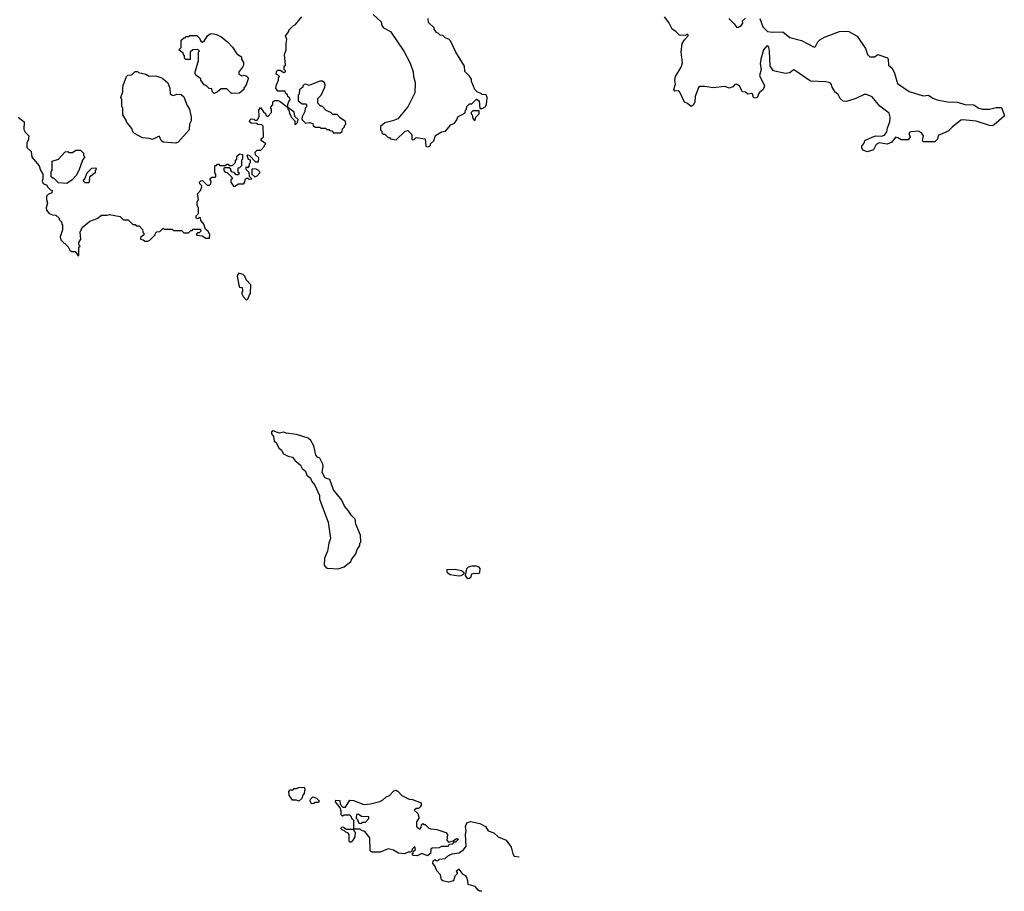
# Model space of a CAD drawing. Extents: x 1863017 to 1989460, y 394564 to 532820.
# Tile 34 of 213: x 1968500 to 1976984, y 422265 to 429775. Entities that reach past the tile are written whole.
import ezdxf

# ---------------------------------------------------------------- set-up
doc = ezdxf.new("R2010")
doc.units = 0

msp = doc.modelspace()

# ---------------------------------------------------------------- linework, layer by layer
at = {"layer": '0CON10XD'}
for points in [[(1970341.7, 428528.3), (1970360, 428545), (1970360, 428565), (1970370, 428575), (1970371.7, 428598.3), (1970395, 428620), (1970420, 428615), (1970420, 428575), (1970410, 428565), (1970410, 428515), (1970395, 428500), (1970380, 428495), (1970380, 428465), (1970390, 428455), (1970385, 428440), (1970365, 428440), (1970348.3, 428458.3), (1970331.7, 428461.7), (1970320, 428475), (1970318.3, 428488.3), (1970305, 428500), (1970265, 428500), (1970260, 428495), (1970260, 428475), (1970271.7, 428461.7), (1970288.3, 428458.3), (1970328.3, 428418.3), (1970330, 428405), (1970320, 428395), (1970320, 428375), (1970341.7, 428341.7), (1970355, 428340), (1970385, 428360), (1970428.3, 428361.7), (1970440, 428375), (1970442.5, 428397.5), (1970455, 428410), (1970465, 428410), (1970475, 428400), (1970500, 428405), (1970480, 428425), (1970478.3, 428458.3), (1970450, 428485), (1970451.7, 428508.3), (1970468.3, 428501.7), (1970480, 428515), (1970480, 428535), (1970490, 428545), (1970490, 428565), (1970471.7, 428571.7), (1970460, 428605), (1970465, 428610), (1970478.3, 428608.3), (1970531.7, 428551.7), (1970558.3, 428551.7), (1970560, 428585), (1970531.7, 428611.7), (1970530, 428635), (1970545, 428650), (1970578.3, 428651.7), (1970610, 428685), (1970610, 428695), (1970620, 428705), (1970580, 428735), (1970581.7, 428748.3), (1970600, 428765), (1970598.3, 428858.3), (1970585, 428870), (1970553, 428873), (1970545, 428880), (1970495, 428882.5), (1970480, 428895), (1970481.7, 428908.3), (1970495, 428920), (1970517, 428917), (1970525, 428910), (1970545, 428910), (1970555, 428920), (1970562.5, 428945), (1970560, 428995), (1970575, 429020), (1970601.7, 428981.7), (1970618.3, 428968.3), (1970621.7, 428951.7), (1970638.3, 428941.7), (1970670, 428975), (1970670, 429005), (1970660, 429015), (1970680, 429045), (1970681.7, 429068.3), (1970695, 429080), (1970725, 429080), (1970745, 429070), (1970810, 429020), (1970810, 429045), (1970818.3, 429071.7), (1970830, 429085), (1970828.3, 429098.3), (1970810, 429115), (1970808.3, 429128.3), (1970791.7, 429141.7), (1970788.3, 429158.3), (1970725, 429160), (1970707.5, 429185), (1970712.5, 429215), (1970730, 429255), (1970730, 429275), (1970740, 429285), (1970728.3, 429298.3), (1970710, 429305), (1970711.7, 429328.3), (1970725, 429340), (1970745, 429340), (1970775, 429320), (1970790, 429325), (1970790, 429335), (1970780, 429345), (1970780, 429375), (1970790, 429385), (1970782.5, 429475), (1970796.7, 429515), (1970795, 429570), (1970802.5, 429605), (1970790, 429635), (1970820, 429675), (1970820, 429685), (1970860, 429725), (1970875, 429730), (1970930.7, 429799.3)], [(1971545, 429820), (1971615, 429757.5), (1971621.2, 429725), (1971633.3, 429705), (1971695, 429673.3), (1971810, 429505), (1971865, 429400), (1971890, 429325), (1971893.3, 429285), (1971906.7, 429235), (1971903.3, 429145), (1971844.1, 429025.9), (1971758.3, 428921.7), (1971715, 428903.3), (1971645, 428887.5), (1971610, 428855), (1971610, 428825), (1971620, 428815), (1971621.7, 428801.7), (1971635, 428790), (1971645, 428790), (1971675, 428760), (1971685, 428760), (1971695, 428750), (1971745, 428740), (1971820, 428815), (1971845, 428820), (1971880, 428785), (1971880, 428745), (1971885, 428740), (1971898.3, 428741.7), (1971915, 428760), (1971995, 428750), (1972000, 428685), (1972015, 428680), (1972030, 428685), (1972040, 428695), (1972040, 428705), (1972068.3, 428731.7), (1972083.6, 428776.4), (1972135, 428810), (1972170, 428815), (1972215, 428870), (1972247.5, 428885), (1972267, 428913), (1972275, 428937.5), (1972338.3, 428971.7), (1972340, 428995), (1972350, 429005), (1972353, 429027), (1972375, 429050), (1972395, 429050), (1972435, 429090), (1972460, 429075), (1972465, 429010), (1972485, 429010), (1972510, 429025), (1972522.5, 429045), (1972527.5, 429105), (1972518.3, 429128.3), (1972485, 429130), (1972475, 429140), (1972445, 429150), (1972423, 429173), (1972393, 429243), (1972391.7, 429261.7), (1972375, 429290), (1972335, 429330), (1972332.5, 429375), (1972257.5, 429495), (1972213, 429593), (1972197, 429607), (1972165, 429620), (1972145, 429640), (1972123, 429643), (1972105, 429660), (1972090, 429665), (1972070, 429695), (1972070, 429705), (1972021.7, 429751.7), (1972020, 429785)], [(1974878, 429785), (1974903.3, 429713.3), (1974944.3, 429674.3), (1974985, 429666.9), (1975075, 429672), (1975135, 429620.6), (1975235, 429596.7), (1975345, 429540), (1975355.8, 429544.2), (1975378, 429585), (1975395, 429602), (1975435.5, 429624.5), (1975563.3, 429673.3), (1975625, 429677.1), (1975645, 429674.2), (1975715, 429633.8), (1975786.5, 429526.5), (1975806.2, 429475), (1975825, 429456.2), (1975865, 429456.2), (1975895, 429476), (1975977, 429447), (1975983.3, 429435), (1975986.2, 429385), (1976016.8, 429356.8), (1976038.8, 429315), (1976062.5, 429225), (1976165, 429157.1), (1976285, 429119.2), (1976330, 429125), (1976368.5, 429098.5), (1976404.6, 429084.6), (1976495, 429068.1), (1976580, 429065), (1976644.3, 429044.3), (1976722.3, 429042.3), (1976765, 429013.8), (1976795, 429004), (1976855.9, 429005.9), (1976915, 429020), (1976958.3, 429018.3), (1976983.8, 428955), (1976981.2, 428945), (1976895, 428869.2), (1976875, 428861.9), (1976855, 428862.9), (1976741.4, 428901.4), (1976626, 428914), (1976610.3, 428909.7), (1976535, 428850.8), (1976500.8, 428815), (1976415, 428776.2), (1976408.1, 428745), (1976385, 428722.7), (1976285, 428722.5), (1976279.2, 428735), (1976288.6, 428775), (1976271.1, 428801.1), (1976245, 428814.2), (1976185, 428810), (1976170, 428805), (1976162.5, 428795), (1976173.3, 428765), (1976155, 428741.4), (1976095, 428740), (1976065, 428758.6), (1976045, 428762), (1976015, 428718.8), (1975975, 428703.1), (1975904.4, 428715.6), (1975880.6, 428699.4), (1975857.5, 428655), (1975805, 428637.5), (1975765, 428652.5), (1975755, 428670), (1975755, 428686.7), (1975772.5, 428707.5), (1975785, 428736.2), (1975874.4, 428775.6), (1975925, 428770.8), (1975950.8, 428779.2), (1975971.9, 428808.1), (1975977.5, 428845), (1975998.6, 428895), (1976000, 428935), (1975990.9, 428970.9), (1975910.3, 429030.3), (1975845, 429110.8), (1975795, 429132), (1975775, 429130.8), (1975705, 429095.7), (1975625, 429070.8), (1975595, 429073.1), (1975568.6, 429095), (1975550.9, 429130.9), (1975525, 429151.4), (1975499.2, 429195), (1975495, 429217.5), (1975482, 429232), (1975445, 429239.2), (1975314.5, 429244.5), (1975175, 429340), (1975165, 429340), (1975135, 429317.1), (1975095, 429313.1), (1974994.7, 429334.7), (1974967.1, 429375), (1974961.4, 429505), (1974955, 429537.5), (1974945, 429550), (1974933.6, 429546.4), (1974907.5, 429515), (1974885.7, 429435), (1974880.5, 429395), (1974888.6, 429345), (1974873.8, 429295), (1974916.9, 429205), (1974906.9, 429175), (1974871.5, 429145), (1974855.6, 429105), (1974835, 429098.1), (1974822.5, 429105), (1974815, 429136), (1974805, 429140), (1974775, 429134), (1974755, 429150), (1974728, 429155), (1974701.5, 429201.5), (1974675, 429219.5), (1974663.2, 429216.8), (1974645, 429197.1), (1974615, 429184.2), (1974575, 429198.8), (1974475, 429188.8), (1974400.5, 429200.5), (1974361.2, 429198.8), (1974350, 429190), (1974319.2, 429115), (1974316, 429065), (1974301.7, 429038.3), (1974285, 429028.8), (1974255, 429053.3), (1974226.9, 429065), (1974185, 429156.2), (1974175, 429161.2), (1974145, 429160), (1974135.8, 429175), (1974150.8, 429219.2), (1974144.7, 429255.3), (1974151.1, 429285), (1974199.5, 429365), (1974210.4, 429405), (1974198.9, 429495), (1974208.8, 429571.2), (1974227, 429603), (1974260, 429635), (1974260, 429645), (1974255, 429650), (1974235, 429640), (1974185, 429643.3), (1974154.3, 429674.3), (1974122.6, 429692.6), (1974092, 429752), (1974055, 429801.2)], [(1974610, 429785), (1974655, 429740), (1974675, 429710), (1974695, 429710), (1974705, 429720), (1974715, 429720), (1974730, 429745), (1974727.5, 429765), (1974755, 429788.6)], [(1970325, 429140), (1970285, 429180), (1970235, 429180), (1970205, 429152.5), (1970175, 429140), (1970160, 429155), (1970155, 429180), (1970131.7, 429181.7), (1970110, 429205), (1970090, 429215), (1970060, 429255), (1970060, 429265), (1970017, 429297), (1970010, 429315), (1970040, 429425), (1970040, 429495), (1970050, 429505), (1970035, 429520), (1969993, 429517), (1969970, 429495), (1969968.3, 429431.7), (1969931.7, 429431.7), (1969920, 429445), (1969920, 429465), (1969910, 429475), (1969910, 429485), (1969870, 429515), (1969890, 429535), (1969891.7, 429598.3), (1969915, 429620), (1969925, 429620), (1969935, 429630), (1969955, 429630), (1969965, 429640), (1970025, 429640), (1970050, 429615), (1970061.7, 429591.7), (1970075, 429582.5), (1970093, 429597), (1970120.7, 429639.3), (1970140, 429655), (1970155, 429657.5), (1970195, 429647.5), (1970235, 429627.5), (1970290, 429585), (1970335, 429540), (1970370.7, 429480.7), (1970410, 429455), (1970410, 429435), (1970427, 429407), (1970427.5, 429385), (1970420, 429365), (1970387.5, 429325), (1970387.5, 429305), (1970415, 429292.5), (1970435, 429296.7), (1970451.7, 429291.7), (1970465, 429280), (1970470, 429265), (1970450, 429215), (1970430, 429185), (1970430, 429175), (1970395, 429142.5), (1970325, 429140)], [(1969845, 428712.5), (1969735, 428720), (1969720, 428735), (1969705, 428770), (1969695, 428770), (1969645, 428742.5), (1969615, 428752.5), (1969558.3, 428758.3), (1969490, 428795), (1969475, 428810), (1969467, 428837), (1969420, 428895), (1969420, 428905), (1969390, 428955), (1969390, 429015), (1969380, 429025), (1969380, 429085), (1969372.5, 429105), (1969390, 429155), (1969387.5, 429185), (1969393, 429207), (1969420, 429285), (1969431.7, 429298.3), (1969465, 429300), (1969495, 429330), (1969515, 429330), (1969525, 429320), (1969587, 429307), (1969615, 429290), (1969671.7, 429291.7), (1969717, 429277), (1969736.4, 429266.4), (1969775, 429230), (1969792.5, 429185), (1969797.5, 429137.5), (1969807, 429127), (1969825, 429123.3), (1969855, 429133.3), (1969891.7, 429131.7), (1969915, 429110), (1969942.5, 429035), (1969962.5, 429005), (1969977.5, 428935), (1969977.5, 428905), (1969962.5, 428875), (1969960, 428825), (1969865, 428720), (1969845, 428712.5)], [(1971265, 428800), (1971278.3, 428811.7), (1971280, 428835), (1971298.3, 428851.7), (1971300, 428865), (1971310, 428875), (1971308.3, 428898.3), (1971260.7, 428930.7), (1971235, 428957.5), (1971198.3, 428958.3), (1971180, 428975), (1971141.7, 428991.7), (1971105, 429030), (1971091.7, 429031.7), (1971070, 429055), (1971070, 429095), (1971097.5, 429125), (1971130, 429195), (1971132.5, 429215), (1971125, 429232.5), (1971110, 429245), (1971085, 429246.7), (1970995, 429207.5), (1970965, 429220), (1970951.7, 429218.3), (1970940, 429205), (1970940, 429195), (1970910, 429170), (1970907.5, 429135), (1970900, 429125), (1970900, 429075), (1970935, 429050), (1970965, 429050), (1970970, 429045), (1970970, 429025), (1970958.3, 429011.7), (1970957, 428983), (1970933, 428937), (1970930, 428915), (1970963, 428883), (1970995, 428890), (1971025, 428880), (1971030, 428865), (1971045, 428850), (1971085, 428850), (1971095, 428840), (1971135, 428840), (1971145, 428830), (1971165, 428830), (1971175, 428820), (1971188.3, 428818.3), (1971205, 428800), (1971265, 428800)], [(1970875, 428870), (1970895, 428890), (1970900, 428915), (1970871.7, 428941.7), (1970865, 428980), (1970810, 429020), (1970810, 429005), (1970820, 428995), (1970825, 428970), (1970843, 428933), (1970870, 428905), (1970870, 428875), (1970875, 428870)], [(1972425, 428910), (1972430, 428935), (1972460, 428965), (1972460, 428990), (1972405, 428990), (1972390, 428975), (1972390, 428965), (1972400, 428955), (1972403, 428923), (1972415, 428910), (1972425, 428910)], [(1968486.7, 428935), (1968537.5, 428895), (1968535, 428830), (1968547.5, 428805), (1968580, 428775), (1968572.5, 428735), (1968562.5, 428715), (1968562.5, 428675), (1968598.3, 428638.3), (1968605, 428590), (1968667, 428517), (1968678.3, 428478.3), (1968700, 428445), (1968700, 428405), (1968692.5, 428385), (1968702.5, 428365), (1968735, 428350), (1968740, 428335), (1968765, 428310), (1968780, 428305), (1968776.4, 428283.6), (1968745, 428270), (1968730, 428255), (1968730, 428225), (1968740, 428195), (1968728, 428155), (1968730, 428135), (1968755, 428106.7), (1968783, 428093), (1968811.7, 428091.7), (1968840, 428065), (1968840, 428055), (1968860, 428035), (1968863, 428013), (1968870, 428005), (1968870, 427965), (1968863, 427947), (1968847.5, 427905), (1968855, 427880), (1968918.3, 427818.3), (1968930.7, 427790.7), (1968948.3, 427778.3), (1968977.5, 427777.5), (1969005, 427740), (1969010, 427745), (1969010, 427815), (1969020, 427825), (1969010, 427835), (1969010, 427855), (1969027.5, 427885), (1969020, 427945), (1969037.5, 427985), (1969105, 428040), (1969166.7, 428063.3), (1969205, 428090), (1969255, 428090), (1969275, 428097.5), (1969365, 428080), (1969395, 428050), (1969435, 428050), (1969475, 428010), (1969495, 428010), (1969505, 428000), (1969528.3, 427998.3), (1969558.3, 427968.3), (1969560, 427945), (1969570, 427935), (1969568.3, 427921.7), (1969541.7, 427898.3), (1969540, 427885), (1969565, 427880), (1969578.3, 427868.3), (1969605, 427867.5), (1969620, 427875), (1969668.3, 427921.7), (1969670, 427935), (1969681.7, 427948.3), (1969708.3, 427951.7), (1969735, 427980), (1969745, 427970), (1969815, 427970), (1969825, 427960), (1969895, 427960), (1969915, 427940), (1969935, 427937.5), (1969955, 427940), (1969975, 427960), (1969985, 427960), (1969995, 427970), (1970055, 427970), (1970060, 427965), (1970058.3, 427951.7), (1970045, 427940), (1970031.7, 427938.3), (1970020, 427925), (1970025, 427920), (1970071.7, 427911.7), (1970105, 427893.3), (1970135, 427892.5), (1970137.5, 427925), (1970125, 427950), (1970101.7, 427971.7), (1970087.5, 428015), (1970060, 428045), (1970058.3, 428068.3), (1970045, 428070), (1970035, 428060), (1970020, 428065), (1970020, 428085), (1970040, 428105), (1970040, 428155), (1970030, 428175), (1970030, 428205), (1970040, 428225), (1970032.5, 428275), (1970057.5, 428305), (1970070, 428335), (1970070, 428345), (1970051.7, 428361.7), (1970050, 428375), (1970061.7, 428388.3), (1970075, 428390), (1970115, 428350), (1970135, 428350), (1970148.3, 428361.7), (1970150, 428385), (1970140, 428395), (1970141.7, 428408.3), (1970155, 428420), (1970185, 428420), (1970190, 428425), (1970190, 428445), (1970180, 428455), (1970180, 428515), (1970185, 428520), (1970195, 428520), (1970205, 428530), (1970215, 428530), (1970225, 428520), (1970275, 428520), (1970285, 428530), (1970295, 428530), (1970305, 428520), (1970335, 428520), (1970341.7, 428528.3)], [(1968905, 428363.3), (1968835, 428370), (1968795, 428410), (1968785, 428410), (1968771.7, 428421.7), (1968770, 428465), (1968780, 428475), (1968780, 428555), (1968835, 428572.5), (1968893, 428637), (1968915, 428640), (1968925, 428632.5), (1968955, 428632.5), (1968985, 428650), (1969025, 428650), (1969050, 428625), (1969050, 428605), (1969060, 428595), (1969040, 428565), (1969010, 428475), (1968986.1, 428433.9), (1968953, 428397), (1968905, 428363.3)], [(1969095, 428370), (1969065, 428370), (1969051.7, 428381.7), (1969050, 428395), (1969060, 428405), (1969080, 428455), (1969123, 428497), (1969155, 428500), (1969160, 428485), (1969150, 428475), (1969150, 428455), (1969101.7, 428418.3), (1969100, 428375), (1969095, 428370)], [(1970525, 428422.5), (1970545, 428430), (1970570, 428455), (1970570, 428465), (1970555, 428480), (1970537, 428487), (1970505, 428490), (1970500, 428485), (1970500, 428445), (1970525, 428422.5)], [(1970455, 427360), (1970468.3, 427371.7), (1970480, 427405), (1970490, 427415), (1970491.7, 427491.7), (1970450, 427535), (1970440, 427565), (1970425, 427580), (1970385, 427590), (1970373.3, 427565), (1970388.3, 427488.3), (1970395, 427470), (1970418.3, 427468.3), (1970420, 427435), (1970413, 427427), (1970413, 427413), (1970425, 427390), (1970455, 427360)], [(1971245, 425043.3), (1971295, 425060), (1971355, 425110), (1971360, 425125), (1971397, 425173), (1971408.3, 425211.7), (1971430, 425245), (1971430, 425265), (1971440, 425275), (1971437.5, 425335), (1971395, 425430), (1971391.7, 425471.7), (1971355.9, 425505.9), (1971333.3, 425545), (1971298.8, 425585), (1971276, 425635), (1971203.9, 425723.9), (1971173.3, 425815), (1971129.3, 425829.3), (1971107, 425877), (1971115.6, 425925), (1971112.9, 425945), (1971085, 425998), (1971065, 426006.7), (1971052.3, 426022.3), (1971033.9, 426103.9), (1971009.5, 426149.5), (1970985, 426170), (1970885, 426202), (1970795, 426212.5), (1970775, 426220), (1970735, 426212.5), (1970685, 426232.5), (1970670, 426225), (1970668.3, 426208.3), (1970687.5, 426185), (1970692.5, 426145), (1970707.5, 426135), (1970732.5, 426085), (1970756.4, 426066.4), (1970773.6, 426033.6), (1970813.6, 426013.6), (1970850, 426005), (1970872.5, 425975), (1970896.7, 425956.7), (1970918.3, 425938.3), (1970935, 425907.5), (1970962.5, 425885), (1970975, 425850), (1971006.4, 425826.4), (1971017.5, 425795), (1971042.5, 425765), (1971082.5, 425675), (1971083.3, 425645), (1971158.8, 425445), (1971178.8, 425305), (1971163.8, 425265), (1971153.3, 425195), (1971126.7, 425135), (1971122.5, 425075), (1971137, 425057), (1971150.7, 425050.7), (1971245, 425043.3)], [(1972285, 424983.8), (1972305, 424987.5), (1972328.3, 425001.7), (1972328.3, 425008.3), (1972307, 425027), (1972253, 425037), (1972180, 425035), (1972180, 425015), (1972210, 424995), (1972285, 424983.8)], [(1972355, 424960), (1972375, 424962.5), (1972390, 424975), (1972395, 425000), (1972415, 425007.5), (1972455, 425002.5), (1972465, 425012.5), (1972467.5, 425047.5), (1972458.3, 425058.3), (1972435, 425067.5), (1972395, 425067.5), (1972363, 425057), (1972350, 425045), (1972337.5, 424985), (1972355, 424960)], [(1970905, 423042.5), (1970885, 423050), (1970851.7, 423051.7), (1970822.5, 423095), (1970820, 423125), (1970831.7, 423138.3), (1970855, 423140), (1970865, 423150), (1970885, 423150), (1970905, 423160), (1970951.7, 423161.7), (1970957.5, 423145), (1970951.7, 423108.3), (1970940, 423095), (1970930, 423065), (1970905, 423042.5)], [(1972015, 422570), (1971965, 422590), (1971925, 422570), (1971890, 422575), (1971880, 422585), (1971890, 422595), (1971891.7, 422608.3), (1971910, 422625), (1971905, 422650), (1971881.7, 422628.3), (1971880, 422615), (1971868.3, 422601.7), (1971848.3, 422601.7), (1971815, 422587.5), (1971765, 422594.3), (1971720, 422620), (1971675, 422632.5), (1971605, 422603.8), (1971533, 422603), (1971520, 422615), (1971517, 422727), (1971475, 422780), (1971445, 422790), (1971435, 422800), (1971380, 422800), (1971380, 422785), (1971390, 422775), (1971387.5, 422735), (1971370, 422705), (1971355, 422690), (1971345, 422690), (1971340, 422695), (1971340, 422755), (1971328.3, 422768.3), (1971310, 422775), (1971295, 422790), (1971281.7, 422791.7), (1971270, 422805), (1971271.7, 422818.3), (1971285, 422820), (1971315, 422800), (1971380, 422800), (1971380, 422875), (1971361.7, 422891.7), (1971358.3, 422908.3), (1971345, 422920), (1971295, 422920), (1971281.7, 422911.7), (1971270, 422925), (1971270, 422955), (1971260, 422985), (1971220, 423035), (1971225, 423050), (1971258.3, 423048.3), (1971260, 423015), (1971285, 422990), (1971308.3, 422991.7), (1971345, 423050), (1971375, 423047.5), (1971465, 423012.5), (1971521.7, 423018.3), (1971601.7, 423038.3), (1971625, 423050), (1971655, 423077.5), (1971685, 423090), (1971725, 423130), (1971745, 423137.5), (1971759.3, 423129.3), (1971791.7, 423091.7), (1971855, 423060), (1971885, 423056.7), (1971958.3, 423028.3), (1971960, 423005), (1971948.3, 422991.7), (1971935, 422980), (1971915, 422980), (1971900, 422965), (1971930, 422935), (1971940, 422905), (1971940, 422895), (1971920, 422865), (1971920, 422820), (1971928.3, 422818.3), (1971930, 422810), (1971948.3, 422801.7), (1971960, 422815), (1971961.7, 422838.3), (1971975, 422850), (1971985, 422840), (1971995, 422840), (1972025, 422810), (1972043, 422803), (1972095, 422796.7), (1972173, 422773), (1972187.5, 422755), (1972180, 422705), (1972195, 422690), (1972235, 422700), (1972265, 422720), (1972280, 422715), (1972255, 422690), (1972241.7, 422688.3), (1972225, 422672.5), (1972201.7, 422668.3), (1972185, 422650), (1972135, 422650), (1972115, 422640), (1972053, 422637), (1972043, 422627), (1972038.3, 422591.7), (1972015, 422570)], [(1971015, 423020), (1971002.5, 423045), (1971005, 423060), (1971025, 423080), (1971058.3, 423068.3), (1971080, 423045), (1971075, 423030), (1971045, 423030), (1971035, 423022.5), (1971015, 423020)], [(1971445, 422850), (1971455, 422860), (1971478.3, 422861.7), (1971508.3, 422891.7), (1971508.3, 422908.3), (1971445, 422910), (1971415, 422930), (1971401.7, 422928.3), (1971400, 422895), (1971410, 422885), (1971421.7, 422851.7), (1971445, 422850)], [(1972481.8, 422265.3), (1972465, 422267.1), (1972450.8, 422275), (1972425, 422307.5), (1972362.9, 422322.9), (1972362.5, 422355), (1972353.3, 422385), (1972345, 422397.5), (1972320.7, 422410.7), (1972287, 422457), (1972260, 422435), (1972270, 422425), (1972270, 422415), (1972250, 422395), (1972236.7, 422355), (1972195, 422344.4), (1972145, 422354.4), (1972135.8, 422365), (1972127, 422407), (1972095, 422442.5), (1972077.5, 422485), (1972060, 422505), (1972061.7, 422528.3), (1972078.3, 422538.3), (1972085, 422530), (1972105, 422530), (1972118.3, 422541.7), (1972165, 422547.5), (1972195, 422572.5), (1972225, 422587.5), (1972285, 422597.5), (1972325, 422622.5), (1972347.5, 422655), (1972340, 422755), (1972347.5, 422785), (1972342.5, 422825), (1972352.5, 422855), (1972385, 422866.7), (1972465, 422850), (1972512.5, 422825), (1972536.4, 422786.4), (1972585, 422770), (1972623.3, 422735), (1972691.2, 422705), (1972735.6, 422645.6), (1972747.7, 422587.7), (1972759.3, 422569.3), (1972802.4, 422561.1)]]:
    msp.add_lwpolyline(points, dxfattribs=at)

doc.saveas('drawing.dxf')
